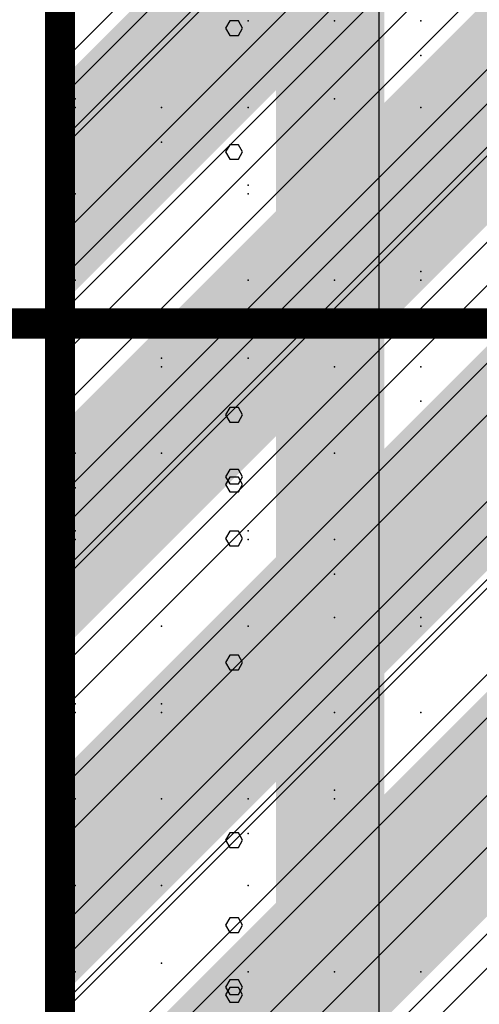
# Model space of a CAD drawing. Extents: x -2 to 113, y -136 to 16.
# Tile 188 of 256: x 49.65 to 51.21, y -67.95 to -64.6. Entities that reach past the tile are written whole.
import ezdxf

# ---------------------------------------------------------------- set-up
doc = ezdxf.new("R2010")
doc.units = 0
doc.header["$MEASUREMENT"] = 0
doc.linetypes.add('SOLID', pattern=[0])
doc.layers.get('0').update_dxf_attribs({"linetype": 'SOLID'})
for name, color, linetype in [('1', 7, 'SOLID'), ('10', 7, 'SOLID'), ('11', 7, 'SOLID'), ('12', 7, 'SOLID'), ('13', 7, 'SOLID'), ('14', 7, 'SOLID'), ('15', 7, 'SOLID'), ('16', 7, 'SOLID'), ('17', 7, 'SOLID'), ('18', 7, 'SOLID'), ('19', 7, 'SOLID'), ('2', 7, 'SOLID'), ('20', 7, 'SOLID'), ('21', 7, 'SOLID'), ('22', 7, 'SOLID'), ('23', 7, 'SOLID'), ('24', 7, 'SOLID'), ('25', 7, 'SOLID'), ('26', 7, 'SOLID'), ('27', 7, 'SOLID'), ('28', 7, 'SOLID'), ('29', 7, 'SOLID'), ('3', 7, 'SOLID'), ('30', 7, 'SOLID'), ('31', 7, 'SOLID'), ('32', 7, 'SOLID'), ('33', 7, 'SOLID'), ('34', 7, 'SOLID'), ('35', 7, 'SOLID'), ('36', 7, 'SOLID'), ('37', 7, 'SOLID'), ('38', 7, 'SOLID'), ('39', 7, 'SOLID'), ('4', 7, 'SOLID'), ('40', 7, 'SOLID'), ('41', 7, 'SOLID'), ('42', 7, 'SOLID'), ('43', 7, 'SOLID'), ('44', 7, 'SOLID'), ('45', 7, 'SOLID'), ('46', 7, 'SOLID'), ('47', 7, 'SOLID'), ('48', 7, 'SOLID'), ('49', 7, 'SOLID'), ('5', 7, 'SOLID'), ('50', 7, 'SOLID'), ('51', 7, 'SOLID'), ('52', 7, 'SOLID'), ('53', 7, 'SOLID'), ('54', 7, 'SOLID'), ('55', 7, 'SOLID'), ('56', 7, 'SOLID'), ('57', 7, 'SOLID'), ('58', 7, 'SOLID'), ('59', 7, 'SOLID'), ('6', 7, 'SOLID'), ('60', 7, 'SOLID'), ('61', 7, 'SOLID'), ('62', 7, 'SOLID'), ('63', 7, 'SOLID'), ('64', 7, 'SOLID'), ('65', 7, 'SOLID'), ('66', 7, 'SOLID'), ('67', 7, 'SOLID'), ('68', 7, 'SOLID'), ('7', 7, 'SOLID'), ('8', 7, 'SOLID'), ('9', 7, 'SOLID')]:
    doc.layers.add(name, color=color, linetype=linetype)

msp = doc.modelspace()

# ---------------------------------------------------------------- linework, layer by layer
at = {"color": 7, "linetype": 'SOLID', "const_width": 0.1029}
msp.add_lwpolyline([(49.7825, -13.1385), (49.7825, -125.6385)], dxfattribs=at)
at = {"color": 7}
msp.add_solid([(50.5178, -75.6385), (50.8854, -75.6385), (50.5178, -40.6385), (50.8854, -40.6385)], dxfattribs=at)
at = {"layer": '1', "color": 7, "linetype": 'SOLID', "const_width": 0.1029}
msp.add_lwpolyline([(49.7825, -13.1385), (49.7825, -125.6385)], dxfattribs=at)
at = {"layer": '1', "color": 7}
msp.add_solid([(50.5178, -70.6385), (50.8854, -70.6385), (50.5178, -50.6385), (50.8854, -50.6385)], dxfattribs=at)
at = {"layer": '10', "color": 7, "linetype": 'SOLID', "const_width": 0.1029}
msp.add_lwpolyline([(49.7825, -13.1385), (49.7825, -125.6385)], dxfattribs=at)
at = {"layer": '10', "color": 7}
for points in [[(49.7825, -64.815), (50.9589, -64.1091), (49.7825, -64.815), (50.7237, -63.8738)], [(50.9589, -64.815), (52.1354, -64.1091), (50.9589, -64.815), (51.9001, -63.8738)], [(49.7825, -64.815), (50.0178, -65.0503), (49.7825, -64.815), (50.9589, -64.1091)], [(50.9589, -64.815), (51.1942, -65.0503), (50.9589, -64.815), (52.1354, -64.1091)], [(49.7825, -64.815), (49.7825, -65.0503), (49.7825, -64.815), (50.0178, -65.0503)], [(50.9589, -64.815), (50.9589, -65.0503), (50.9589, -64.815), (50.7237, -65.0503)], [(50.9589, -64.815), (50.9589, -65.0503), (50.9589, -64.815), (51.1942, -65.0503)], [(49.7825, -65.9915), (50.9589, -65.2856), (49.7825, -65.9915), (50.7237, -65.0503)], [(49.7825, -65.0503), (50.0178, -65.0503), (49.7825, -65.0503), (49.7825, -65.2856)], [(50.9589, -65.2856), (50.9589, -65.0503), (50.9589, -65.2856), (50.7237, -65.0503)], [(50.9589, -65.9915), (52.1354, -65.2856), (50.9589, -65.9915), (51.9001, -65.0503)], [(50.9589, -65.0503), (51.1942, -65.0503), (50.9589, -65.0503), (50.9589, -65.2856)], [(49.7825, -65.9915), (50.0178, -66.2267), (49.7825, -65.9915), (50.9589, -65.2856)], [(50.9589, -65.9915), (51.1942, -66.2267), (50.9589, -65.9915), (52.1354, -65.2856)], [(49.7825, -65.9915), (49.7825, -66.2267), (49.7825, -65.9915), (50.0178, -66.2267)], [(50.9589, -65.9915), (50.9589, -66.2267), (50.9589, -65.9915), (50.7237, -66.2267)], [(50.9589, -65.9915), (50.9589, -66.2267), (50.9589, -65.9915), (51.1942, -66.2267)], [(49.7825, -67.1679), (50.9589, -66.462), (49.7825, -67.1679), (50.7237, -66.2267)], [(49.7825, -66.2267), (50.0178, -66.2267), (49.7825, -66.2267), (49.7825, -66.462)], [(50.9589, -66.462), (50.9589, -66.2267), (50.9589, -66.462), (50.7237, -66.2267)], [(50.9589, -67.1679), (52.1354, -66.462), (50.9589, -67.1679), (51.9001, -66.2267)], [(50.9589, -66.2267), (51.1942, -66.2267), (50.9589, -66.2267), (50.9589, -66.462)], [(49.7825, -67.1679), (50.0178, -67.4032), (49.7825, -67.1679), (50.9589, -66.462)], [(50.9589, -67.1679), (51.1942, -67.4032), (50.9589, -67.1679), (52.1354, -66.462)], [(49.7825, -67.1679), (49.7825, -67.4032), (49.7825, -67.1679), (50.0178, -67.4032)], [(50.9589, -67.1679), (50.9589, -67.4032), (50.9589, -67.1679), (50.7237, -67.4032)], [(50.9589, -67.1679), (50.9589, -67.4032), (50.9589, -67.1679), (51.1942, -67.4032)], [(49.7825, -68.3444), (50.9589, -67.6385), (49.7825, -68.3444), (50.7237, -67.4032)], [(49.7825, -67.4032), (50.0178, -67.4032), (49.7825, -67.4032), (49.7825, -67.6385)], [(50.9589, -67.6385), (50.9589, -67.4032), (50.9589, -67.6385), (50.7237, -67.4032)], [(50.9589, -68.3444), (52.1354, -67.6385), (50.9589, -68.3444), (51.9001, -67.4032)], [(50.9589, -67.4032), (51.1942, -67.4032), (50.9589, -67.4032), (50.9589, -67.6385)], [(49.7825, -68.3444), (50.0178, -68.5797), (49.7825, -68.3444), (50.9589, -67.6385)], [(50.9589, -68.3444), (51.1942, -68.5797), (50.9589, -68.3444), (52.1354, -67.6385)]]:
    msp.add_solid(points, dxfattribs=at)
at = {"layer": '11', "color": 7, "linetype": 'SOLID', "const_width": 0.1029}
msp.add_lwpolyline([(49.7825, -13.1385), (49.7825, -125.6385)], dxfattribs=at)
at = {"layer": '12', "color": 7, "linetype": 'SOLID', "const_width": 0.1029}
msp.add_lwpolyline([(49.7825, -13.1385), (49.7825, -125.6385)], dxfattribs=at)
at = {"layer": '12', "color": 7}
for p in [(49.8339, -64.8738), (50.4222, -65.1679), (51.0104, -65.462), (50.1281, -65.7562), (50.4222, -66.3444), (51.0104, -66.6385), (49.8339, -66.9326), (50.7163, -67.2267)]:
    msp.add_point(p, dxfattribs=at)
at = {"layer": '13', "color": 7, "linetype": 'SOLID', "const_width": 0.1029}
msp.add_lwpolyline([(49.7825, -13.1385), (49.7825, -125.6385)], dxfattribs=at)
at = {"layer": '14', "color": 7, "linetype": 'SOLID', "const_width": 0.1029}
msp.add_lwpolyline([(49.7825, -13.1385), (49.7825, -125.6385)], dxfattribs=at)
at = {"layer": '14', "color": 7}
for p in [(49.8339, -64.8738), (50.4222, -65.1679), (51.0104, -65.462), (50.1281, -65.7562), (50.4222, -66.3444), (51.0104, -66.6385), (49.8339, -66.9326), (50.7163, -67.2267)]:
    msp.add_point(p, dxfattribs=at)
at = {"layer": '15', "color": 7, "linetype": 'SOLID', "const_width": 0.1029}
msp.add_lwpolyline([(49.7825, -13.1385), (49.7825, -125.6385)], dxfattribs=at)
at = {"layer": '16', "color": 7, "linetype": 'SOLID', "const_width": 0.1029}
msp.add_lwpolyline([(49.7825, -13.1385), (49.7825, -125.6385)], dxfattribs=at)
at = {"layer": '16', "color": 7, "linetype": 'SOLID'}
for points in [[(49.7825, -64.8738), (54.1942, -60.462)], [(49.7825, -66.3444), (54.1942, -61.9326)], [(49.7825, -67.815), (54.1942, -63.4032)], [(50.4295, -68.6385), (54.1942, -64.8738)]]:
    msp.add_lwpolyline(points, dxfattribs=at)
at = {"layer": '16', "color": 7}
for p in [(51.0104, -64.7267), (50.1281, -65.0209), (50.4222, -65.6091), (51.0104, -65.9032), (49.8339, -66.1973), (50.7163, -66.4915), (50.4222, -67.3738)]:
    msp.add_point(p, dxfattribs=at)
at = {"layer": '17', "color": 7, "linetype": 'SOLID', "const_width": 0.1029}
msp.add_lwpolyline([(49.7825, -13.1385), (49.7825, -125.6385)], dxfattribs=at)
at = {"layer": '18', "color": 7, "linetype": 'SOLID', "const_width": 0.1029}
msp.add_lwpolyline([(49.7825, -13.1385), (49.7825, -125.6385)], dxfattribs=at)
at = {"layer": '18', "color": 7, "linetype": 'SOLID'}
for points in [[(50.8681, -125.6385), (50.8681, -55.6385)], [(50.4037, -64.6334), (50.3892, -64.6085), (50.3603, -64.6085), (50.3458, -64.6334), (50.3603, -64.6583), (50.3892, -64.6583), (50.4037, -64.6334)], [(50.4037, -66.3703), (50.3892, -66.3454), (50.3603, -66.3454), (50.3458, -66.3703), (50.3603, -66.3952), (50.3892, -66.3952), (50.4037, -66.3703)]]:
    msp.add_lwpolyline(points, dxfattribs=at)
at = {"layer": '19', "color": 7, "linetype": 'SOLID', "const_width": 0.1029}
msp.add_lwpolyline([(49.7825, -13.1385), (49.7825, -125.6385)], dxfattribs=at)
at = {"layer": '2', "color": 7, "linetype": 'SOLID', "const_width": 0.1029}
msp.add_lwpolyline([(49.7825, -13.1385), (49.7825, -125.6385)], dxfattribs=at)
at = {"layer": '2', "color": 7, "linetype": 'SOLID'}
for points in [[(50.8681, -125.6385), (50.8681, -64.1385)], [(50.4037, -66.1858), (50.3892, -66.1609), (50.3603, -66.1609), (50.3458, -66.1858), (50.3603, -66.2107), (50.3892, -66.2107), (50.4037, -66.1858)], [(50.4037, -67.9227), (50.3892, -67.8978), (50.3603, -67.8978), (50.3458, -67.9227), (50.3603, -67.9476), (50.3892, -67.9476), (50.4037, -67.9227)]]:
    msp.add_lwpolyline(points, dxfattribs=at)
at = {"layer": '20', "color": 7, "linetype": 'SOLID', "const_width": 0.1029}
msp.add_lwpolyline([(49.7825, -13.1385), (49.7825, -125.6385)], dxfattribs=at)
at = {"layer": '20', "color": 7}
for p in [(49.8339, -64.8738), (50.4222, -65.1679), (51.0104, -65.462), (50.1281, -65.7562), (50.4222, -66.3444), (51.0104, -66.6385), (49.8339, -66.9326), (50.7163, -67.2267)]:
    msp.add_point(p, dxfattribs=at)
at = {"layer": '21', "color": 7, "linetype": 'SOLID', "const_width": 0.1029}
msp.add_lwpolyline([(49.7825, -13.1385), (49.7825, -125.6385)], dxfattribs=at)
at = {"layer": '22', "color": 7, "linetype": 'SOLID', "const_width": 0.1029}
msp.add_lwpolyline([(49.7825, -13.1385), (49.7825, -125.6385)], dxfattribs=at)
at = {"layer": '22', "color": 7, "linetype": 'SOLID'}
for points in [[(50.8681, -125.6385), (50.8681, -45.6385)], [(50.4037, -65.0549), (50.3892, -65.03), (50.3603, -65.03), (50.3458, -65.0549), (50.3603, -65.0798), (50.3892, -65.0798), (50.4037, -65.0549)], [(50.4037, -66.7918), (50.3892, -66.7669), (50.3603, -66.7669), (50.3458, -66.7918), (50.3603, -66.8167), (50.3892, -66.8167), (50.4037, -66.7918)]]:
    msp.add_lwpolyline(points, dxfattribs=at)
at = {"layer": '23', "color": 7, "linetype": 'SOLID', "const_width": 0.1029}
msp.add_lwpolyline([(49.7825, -13.1385), (49.7825, -125.6385)], dxfattribs=at)
at = {"layer": '24', "color": 7, "linetype": 'SOLID', "const_width": 0.1029}
msp.add_lwpolyline([(49.7825, -13.1385), (49.7825, -125.6385)], dxfattribs=at)
at = {"layer": '24', "color": 7, "linetype": 'SOLID'}
for points in [[(50.8681, -125.6385), (50.8681, -60.6385)], [(50.4037, -66.1596), (50.3892, -66.1347), (50.3603, -66.1347), (50.3458, -66.1596), (50.3603, -66.1845), (50.3892, -66.1845), (50.4037, -66.1596)], [(50.4037, -67.8965), (50.3892, -67.8716), (50.3603, -67.8716), (50.3458, -67.8965), (50.3603, -67.9214), (50.3892, -67.9214), (50.4037, -67.8965)]]:
    msp.add_lwpolyline(points, dxfattribs=at)
at = {"layer": '25', "color": 7, "linetype": 'SOLID', "const_width": 0.1029}
msp.add_lwpolyline([(49.7825, -13.1385), (49.7825, -125.6385)], dxfattribs=at)
at = {"layer": '26', "color": 7, "linetype": 'SOLID', "const_width": 0.1029}
for points in [[(49.7825, -13.1385), (49.7825, -125.6385)], [(13.0178, -65.6385), (13.7531, -65.6385), (14.4884, -66.1422), (48.3119, -66.1422), (49.0472, -65.6385), (49.7825, -65.6385)], [(49.7825, -65.6385), (54.1942, -65.6385)]]:
    msp.add_lwpolyline(points, dxfattribs=at)
at = {"layer": '26', "color": 7, "linetype": 'SOLID'}
for points in [[(50.8681, -86.6385), (50.8681, -65.6385)], [(50.4037, -65.9488), (50.3892, -65.9239), (50.3603, -65.9239), (50.3458, -65.9488), (50.3603, -65.9737), (50.3892, -65.9737), (50.4037, -65.9488)], [(50.4037, -67.6858), (50.3892, -67.6609), (50.3603, -67.6609), (50.3458, -67.6858), (50.3603, -67.7107), (50.3892, -67.7107), (50.4037, -67.6858)]]:
    msp.add_lwpolyline(points, dxfattribs=at)
at = {"layer": '26', "color": 7}
for p in [(50.4222, -64.6091), (49.8339, -65.1973), (50.7163, -65.4915)]:
    msp.add_point(p, dxfattribs=at)
at = {"layer": '27', "color": 7, "linetype": 'SOLID', "const_width": 0.1029}
msp.add_lwpolyline([(49.7825, -13.1385), (49.7825, -125.6385)], dxfattribs=at)
at = {"layer": '27', "color": 7}
for p in [(50.7163, -64.6091), (50.4222, -65.4915), (49.8339, -66.0797), (50.7163, -66.3738), (50.1281, -66.6679), (50.1281, -67.5503), (50.7163, -67.8444)]:
    msp.add_point(p, dxfattribs=at)
at = {"layer": '28', "color": 7, "linetype": 'SOLID', "const_width": 0.1029}
msp.add_lwpolyline([(49.7825, -13.1385), (49.7825, -125.6385)], dxfattribs=at)
at = {"layer": '29', "color": 7, "linetype": 'SOLID', "const_width": 0.1029}
msp.add_lwpolyline([(49.7825, -13.1385), (49.7825, -125.6385)], dxfattribs=at)
at = {"layer": '29', "color": 7, "linetype": 'SOLID'}
for points in [[(50.8681, -95.6385), (50.8681, -60.1385)], [(50.4037, -65.6596), (50.3892, -65.6347), (50.3603, -65.6347), (50.3458, -65.6596), (50.3603, -65.6845), (50.3892, -65.6845), (50.4037, -65.6596)], [(50.4037, -67.3965), (50.3892, -67.3716), (50.3603, -67.3716), (50.3458, -67.3965), (50.3603, -67.4214), (50.3892, -67.4214), (50.4037, -67.3965)]]:
    msp.add_lwpolyline(points, dxfattribs=at)
at = {"layer": '3', "color": 7, "linetype": 'SOLID', "const_width": 0.1029}
msp.add_lwpolyline([(49.7825, -13.1385), (49.7825, -125.6385)], dxfattribs=at)
at = {"layer": '30', "color": 7, "linetype": 'SOLID', "const_width": 0.1029}
msp.add_lwpolyline([(49.7825, -13.1385), (49.7825, -125.6385)], dxfattribs=at)
at = {"layer": '30', "color": 7, "linetype": 'SOLID'}
for points in [[(50.8681, -85.6385), (50.8681, -55.6385)], [(49.7825, -65.9326), (54.1942, -61.5209)], [(49.7825, -67.4032), (54.1942, -62.9915)], [(49.7825, -68.8738), (54.1942, -64.462)], [(50.4037, -64.6334), (50.3892, -64.6085), (50.3603, -64.6085), (50.3458, -64.6334), (50.3603, -64.6583), (50.3892, -64.6583), (50.4037, -64.6334)], [(50.4037, -66.3703), (50.3892, -66.3454), (50.3603, -66.3454), (50.3458, -66.3703), (50.3603, -66.3952), (50.3892, -66.3952), (50.4037, -66.3703)]]:
    msp.add_lwpolyline(points, dxfattribs=at)
at = {"layer": '30', "color": 7}
for p in [(50.7163, -64.6091), (50.4222, -65.4915), (49.8339, -66.0797), (50.7163, -66.3738), (50.1281, -66.6679), (50.1281, -67.5503), (50.7163, -67.8444)]:
    msp.add_point(p, dxfattribs=at)
at = {"layer": '31', "color": 7, "linetype": 'SOLID', "const_width": 0.1029}
msp.add_lwpolyline([(49.7825, -13.1385), (49.7825, -125.6385)], dxfattribs=at)
at = {"layer": '31', "color": 7, "linetype": 'SOLID'}
for points in [[(49.7825, -65.3444), (54.1942, -60.9326)], [(49.7825, -66.815), (54.1942, -62.4032)], [(49.7825, -68.2856), (54.1942, -63.8738)]]:
    msp.add_lwpolyline(points, dxfattribs=at)
at = {"layer": '31', "color": 7}
for p in [(50.4222, -64.9032), (49.8339, -65.4915), (50.7163, -65.7856), (50.1281, -66.0797), (50.1281, -66.962), (50.7163, -67.2562), (49.8339, -67.5503), (50.4222, -67.8444)]:
    msp.add_point(p, dxfattribs=at)
at = {"layer": '32', "color": 7, "linetype": 'SOLID', "const_width": 0.1029}
msp.add_lwpolyline([(49.7825, -13.1385), (49.7825, -125.6385)], dxfattribs=at)
at = {"layer": '32', "color": 7, "linetype": 'SOLID'}
for points in [[(49.7825, -65.3444), (54.1942, -60.9326)], [(49.7825, -66.815), (54.1942, -62.4032)], [(49.7825, -68.2856), (54.1942, -63.8738)]]:
    msp.add_lwpolyline(points, dxfattribs=at)
at = {"layer": '32', "color": 7}
for p in [(50.4222, -64.9032), (49.8339, -65.4915), (50.7163, -65.7856), (50.1281, -66.0797), (50.1281, -66.962), (50.7163, -67.2562), (49.8339, -67.5503), (50.4222, -67.8444)]:
    msp.add_point(p, dxfattribs=at)
at = {"layer": '33', "color": 7, "linetype": 'SOLID', "const_width": 0.1029}
msp.add_lwpolyline([(49.7825, -13.1385), (49.7825, -125.6385)], dxfattribs=at)
at = {"layer": '33', "color": 7, "linetype": 'SOLID'}
for points in [[(49.7825, -65.3444), (54.1942, -60.9326)], [(49.7825, -66.815), (54.1942, -62.4032)], [(49.7825, -68.2856), (54.1942, -63.8738)]]:
    msp.add_lwpolyline(points, dxfattribs=at)
at = {"layer": '33', "color": 7}
for p in [(50.4222, -64.9032), (49.8339, -65.4915), (50.7163, -65.7856), (50.1281, -66.0797), (50.1281, -66.962), (50.7163, -67.2562), (49.8339, -67.5503), (50.4222, -67.8444)]:
    msp.add_point(p, dxfattribs=at)
at = {"layer": '34', "color": 7, "linetype": 'SOLID', "const_width": 0.1029}
msp.add_lwpolyline([(49.7825, -13.1385), (49.7825, -125.6385)], dxfattribs=at)
at = {"layer": '34', "color": 7, "linetype": 'SOLID'}
for points in [[(49.7825, -65.3444), (54.1942, -60.9326)], [(49.7825, -66.815), (54.1942, -62.4032)], [(49.7825, -68.2856), (54.1942, -63.8738)]]:
    msp.add_lwpolyline(points, dxfattribs=at)
at = {"layer": '34', "color": 7}
for p in [(50.4222, -64.9032), (49.8339, -65.4915), (50.7163, -65.7856), (50.1281, -66.0797), (50.1281, -66.962), (50.7163, -67.2562), (49.8339, -67.5503), (50.4222, -67.8444)]:
    msp.add_point(p, dxfattribs=at)
at = {"layer": '35', "color": 7, "linetype": 'SOLID', "const_width": 0.1029}
msp.add_lwpolyline([(49.7825, -13.1385), (49.7825, -125.6385)], dxfattribs=at)
at = {"layer": '35', "color": 7, "linetype": 'SOLID'}
for points in [[(49.7825, -65.3444), (54.1942, -60.9326)], [(49.7825, -66.815), (54.1942, -62.4032)], [(49.7825, -68.2856), (54.1942, -63.8738)]]:
    msp.add_lwpolyline(points, dxfattribs=at)
at = {"layer": '35', "color": 7}
for p in [(50.4222, -64.9032), (49.8339, -65.4915), (50.7163, -65.7856), (50.1281, -66.0797), (50.1281, -66.962), (50.7163, -67.2562), (49.8339, -67.5503), (50.4222, -67.8444)]:
    msp.add_point(p, dxfattribs=at)
at = {"layer": '36', "color": 7, "linetype": 'SOLID', "const_width": 0.1029}
msp.add_lwpolyline([(49.7825, -13.1385), (49.7825, -125.6385)], dxfattribs=at)
at = {"layer": '36', "color": 7, "linetype": 'SOLID'}
for points in [[(49.7825, -65.3444), (54.1942, -60.9326)], [(49.7825, -66.815), (54.1942, -62.4032)], [(49.7825, -68.2856), (54.1942, -63.8738)]]:
    msp.add_lwpolyline(points, dxfattribs=at)
at = {"layer": '36', "color": 7}
for p in [(50.4222, -64.9032), (49.8339, -65.4915), (50.7163, -65.7856), (50.1281, -66.0797), (50.1281, -66.962), (50.7163, -67.2562), (49.8339, -67.5503), (50.4222, -67.8444)]:
    msp.add_point(p, dxfattribs=at)
at = {"layer": '37', "color": 7, "linetype": 'SOLID', "const_width": 0.1029}
msp.add_lwpolyline([(49.7825, -13.1385), (49.7825, -125.6385)], dxfattribs=at)
at = {"layer": '37', "color": 7, "linetype": 'SOLID'}
for points in [[(49.7825, -65.3444), (54.1942, -60.9326)], [(49.7825, -66.815), (54.1942, -62.4032)], [(49.7825, -68.2856), (54.1942, -63.8738)]]:
    msp.add_lwpolyline(points, dxfattribs=at)
at = {"layer": '37', "color": 7}
for p in [(50.4222, -64.9032), (49.8339, -65.4915), (50.7163, -65.7856), (50.1281, -66.0797), (50.1281, -66.962), (50.7163, -67.2562), (49.8339, -67.5503), (50.4222, -67.8444)]:
    msp.add_point(p, dxfattribs=at)
at = {"layer": '38', "color": 7, "linetype": 'SOLID', "const_width": 0.1029}
msp.add_lwpolyline([(49.7825, -13.1385), (49.7825, -125.6385)], dxfattribs=at)
at = {"layer": '39', "color": 7, "linetype": 'SOLID', "const_width": 0.1029}
msp.add_lwpolyline([(49.7825, -13.1385), (49.7825, -125.6385)], dxfattribs=at)
at = {"layer": '39', "color": 7}
for p in [(50.4222, -64.6091), (51.0104, -64.9032), (49.8339, -65.1973), (50.7163, -65.4915), (50.4222, -66.3738), (49.8339, -66.962), (50.7163, -67.2562), (50.1281, -67.5503)]:
    msp.add_point(p, dxfattribs=at)
at = {"layer": '4', "color": 7, "linetype": 'SOLID', "const_width": 0.1029}
for points in [[(49.7825, -13.1385), (49.7825, -125.6385)], [(13.0178, -65.6385), (13.7531, -65.6385), (14.4884, -67.7819), (48.3119, -67.7819), (49.0472, -65.6385), (49.7825, -65.6385)], [(49.7825, -65.6385), (54.1942, -65.6385)]]:
    msp.add_lwpolyline(points, dxfattribs=at)
at = {"layer": '4', "color": 7, "linetype": 'SOLID'}
for points in [[(49.7825, -64.8738), (54.1942, -60.462)], [(49.7825, -65.6091), (54.1942, -61.1973)], [(50.4884, -65.6385), (54.1942, -61.9326)]]:
    msp.add_lwpolyline(points, dxfattribs=at)
at = {"layer": '4', "color": 7}
for p in [(50.1281, -65.7856), (50.7163, -66.0797), (49.8339, -66.3738), (50.4222, -66.6679), (51.0104, -66.962), (50.1281, -67.2562), (50.4222, -67.8444)]:
    msp.add_point(p, dxfattribs=at)
at = {"layer": '40', "color": 7, "linetype": 'SOLID', "const_width": 0.1029}
msp.add_lwpolyline([(49.7825, -13.1385), (49.7825, -125.6385)], dxfattribs=at)
at = {"layer": '41', "color": 7, "linetype": 'SOLID', "const_width": 0.1029}
msp.add_lwpolyline([(49.7825, -13.1385), (49.7825, -125.6385)], dxfattribs=at)
at = {"layer": '41', "color": 7}
for p in [(51.0104, -64.6091), (50.1281, -64.9032), (50.4222, -65.4915), (51.0104, -65.7856), (49.8339, -66.0797), (50.7163, -66.3738), (50.4222, -67.2562), (49.8339, -67.8444)]:
    msp.add_point(p, dxfattribs=at)
at = {"layer": '42', "color": 7, "linetype": 'SOLID', "const_width": 0.1029}
msp.add_lwpolyline([(49.7825, -13.1385), (49.7825, -125.6385)], dxfattribs=at)
at = {"layer": '43', "color": 7, "linetype": 'SOLID', "const_width": 0.1029}
msp.add_lwpolyline([(49.7825, -13.1385), (49.7825, -125.6385)], dxfattribs=at)
at = {"layer": '43', "color": 7, "linetype": 'SOLID'}
for points in [[(50.8681, -125.6385), (50.8681, -60.6385)], [(50.4037, -66.1596), (50.3892, -66.1347), (50.3603, -66.1347), (50.3458, -66.1596), (50.3603, -66.1845), (50.3892, -66.1845), (50.4037, -66.1596)], [(50.4037, -67.8965), (50.3892, -67.8716), (50.3603, -67.8716), (50.3458, -67.8965), (50.3603, -67.9214), (50.3892, -67.9214), (50.4037, -67.8965)]]:
    msp.add_lwpolyline(points, dxfattribs=at)
at = {"layer": '44', "color": 7, "linetype": 'SOLID', "const_width": 0.1029}
msp.add_lwpolyline([(49.7825, -13.1385), (49.7825, -125.6385)], dxfattribs=at)
at = {"layer": '45', "color": 7, "linetype": 'SOLID', "const_width": 0.1029}
for points in [[(49.7825, -13.1385), (49.7825, -125.6385)], [(13.0178, -65.6385), (49.7825, -65.6385)], [(49.7825, -65.6385), (54.1942, -65.6385)]]:
    msp.add_lwpolyline(points, dxfattribs=at)
at = {"layer": '45', "color": 7, "linetype": 'SOLID'}
for points in [[(49.7825, -65.3444), (54.1942, -60.9326)], [(50.9589, -65.6385), (54.1942, -62.4032)], [(50.8681, -75.6385), (50.8681, -65.6385)], [(50.4037, -65.9488), (50.3892, -65.9239), (50.3603, -65.9239), (50.3458, -65.9488), (50.3603, -65.9737), (50.3892, -65.9737), (50.4037, -65.9488)], [(50.4037, -67.6858), (50.3892, -67.6609), (50.3603, -67.6609), (50.3458, -67.6858), (50.3603, -67.7107), (50.3892, -67.7107), (50.4037, -67.6858)]]:
    msp.add_lwpolyline(points, dxfattribs=at)
at = {"layer": '45', "color": 7}
for p in [(50.4222, -64.6091), (51.0104, -64.9032), (49.8339, -65.1973), (50.7163, -65.4915)]:
    msp.add_point(p, dxfattribs=at)
at = {"layer": '46', "color": 7, "linetype": 'SOLID', "const_width": 0.1029}
for points in [[(49.7825, -13.1385), (49.7825, -125.6385)], [(13.0178, -65.6385), (49.7825, -65.6385)], [(49.7825, -65.6385), (54.1942, -65.6385)]]:
    msp.add_lwpolyline(points, dxfattribs=at)
at = {"layer": '46', "color": 7, "linetype": 'SOLID'}
for points in [[(49.7825, -65.3444), (54.1942, -60.9326)], [(50.9589, -65.6385), (54.1942, -62.4032)], [(50.8681, -75.6385), (50.8681, -65.6385)], [(50.4037, -65.9488), (50.3892, -65.9239), (50.3603, -65.9239), (50.3458, -65.9488), (50.3603, -65.9737), (50.3892, -65.9737), (50.4037, -65.9488)], [(50.4037, -67.6858), (50.3892, -67.6609), (50.3603, -67.6609), (50.3458, -67.6858), (50.3603, -67.7107), (50.3892, -67.7107), (50.4037, -67.6858)]]:
    msp.add_lwpolyline(points, dxfattribs=at)
at = {"layer": '46', "color": 7}
for p in [(50.4222, -64.6091), (51.0104, -64.9032), (49.8339, -65.1973), (50.7163, -65.4915)]:
    msp.add_point(p, dxfattribs=at)
at = {"layer": '47', "color": 7, "linetype": 'SOLID', "const_width": 0.1029}
for points in [[(49.7825, -13.1385), (49.7825, -125.6385)], [(13.0178, -65.6385), (13.7531, -65.6385), (14.4884, -86.1679), (48.3119, -86.1679), (49.0472, -65.6385), (49.7825, -65.6385)], [(49.7825, -65.6385), (54.1942, -65.6385)]]:
    msp.add_lwpolyline(points, dxfattribs=at)
at = {"layer": '47', "color": 7, "linetype": 'SOLID'}
for points in [[(50.8681, -75.6385), (50.8681, -65.6385)], [(50.4037, -65.9488), (50.3892, -65.9239), (50.3603, -65.9239), (50.3458, -65.9488), (50.3603, -65.9737), (50.3892, -65.9737), (50.4037, -65.9488)], [(50.4037, -67.6858), (50.3892, -67.6609), (50.3603, -67.6609), (50.3458, -67.6858), (50.3603, -67.7107), (50.3892, -67.7107), (50.4037, -67.6858)]]:
    msp.add_lwpolyline(points, dxfattribs=at)
at = {"layer": '47', "color": 7}
for p in [(50.7163, -64.6091), (50.4222, -65.4915)]:
    msp.add_point(p, dxfattribs=at)
at = {"layer": '48', "color": 7, "linetype": 'SOLID', "const_width": 0.1029}
msp.add_lwpolyline([(49.7825, -13.1385), (49.7825, -125.6385)], dxfattribs=at)
at = {"layer": '48', "color": 7}
msp.add_solid([(50.5178, -70.6385), (50.8854, -70.6385), (50.5178, -55.6385), (50.8854, -55.6385)], dxfattribs=at)
at = {"layer": '49', "color": 7, "linetype": 'SOLID', "const_width": 0.1029}
msp.add_lwpolyline([(49.7825, -13.1385), (49.7825, -125.6385)], dxfattribs=at)
at = {"layer": '49', "color": 7, "linetype": 'SOLID'}
for points in [[(49.7825, -64.7562), (54.1942, -60.3444)], [(49.7825, -65.4915), (54.1942, -61.0797)], [(49.7825, -66.2267), (54.1942, -61.815)], [(49.7825, -66.962), (54.1942, -62.5503)], [(49.7825, -67.6973), (54.1942, -63.2856)], [(49.7825, -68.4326), (54.1942, -64.0209)], [(49.7825, -69.1679), (54.1942, -64.7562)]]:
    msp.add_lwpolyline(points, dxfattribs=at)
at = {"layer": '5', "color": 7, "linetype": 'SOLID', "const_width": 0.1029}
msp.add_lwpolyline([(49.7825, -13.1385), (49.7825, -125.6385)], dxfattribs=at)
at = {"layer": '50', "color": 7, "linetype": 'SOLID', "const_width": 0.1029}
msp.add_lwpolyline([(49.7825, -13.1385), (49.7825, -125.6385)], dxfattribs=at)
at = {"layer": '50', "color": 7}
for p in [(50.7163, -64.8738), (50.4222, -65.7562), (49.8339, -66.3444), (50.7163, -66.6385), (50.1281, -66.9326), (50.1281, -67.815)]:
    msp.add_point(p, dxfattribs=at)
at = {"layer": '51', "color": 7, "linetype": 'SOLID', "const_width": 0.1029}
msp.add_lwpolyline([(49.7825, -13.1385), (49.7825, -125.6385)], dxfattribs=at)
at = {"layer": '52', "color": 7, "linetype": 'SOLID', "const_width": 0.1029}
for points in [[(49.7825, -13.1385), (49.7825, -125.6385)], [(13.0178, -65.6385), (49.7825, -65.6385)], [(49.7825, -65.6385), (54.1942, -65.6385)]]:
    msp.add_lwpolyline(points, dxfattribs=at)
at = {"layer": '52', "color": 7, "linetype": 'SOLID'}
for points in [[(49.7825, -65.3444), (54.1942, -60.9326)], [(50.9589, -65.6385), (54.1942, -62.4032)]]:
    msp.add_lwpolyline(points, dxfattribs=at)
at = {"layer": '52', "color": 7}
for p in [(50.4222, -64.6091), (51.0104, -64.9032), (49.8339, -65.1973), (50.7163, -65.4915), (50.1281, -65.7856), (50.7163, -66.0797), (49.8339, -66.3738), (50.4222, -66.6679), (51.0104, -66.962), (50.1281, -67.2562), (50.4222, -67.8444)]:
    msp.add_point(p, dxfattribs=at)
at = {"layer": '53', "color": 7, "linetype": 'SOLID', "const_width": 0.1029}
msp.add_lwpolyline([(49.7825, -13.1385), (49.7825, -125.6385)], dxfattribs=at)
at = {"layer": '54', "color": 7, "linetype": 'SOLID', "const_width": 0.1029}
msp.add_lwpolyline([(49.7825, -13.1385), (49.7825, -125.6385)], dxfattribs=at)
at = {"layer": '54', "color": 7, "linetype": 'SOLID'}
for points in [[(49.7825, -64.7562), (54.1942, -60.3444)], [(49.7825, -65.4915), (54.1942, -61.0797)], [(49.7825, -66.2267), (54.1942, -61.815)], [(49.7825, -66.962), (54.1942, -62.5503)], [(49.7825, -67.6973), (54.1942, -63.2856)], [(49.7825, -68.4326), (54.1942, -64.0209)], [(49.7825, -69.1679), (54.1942, -64.7562)]]:
    msp.add_lwpolyline(points, dxfattribs=at)
at = {"layer": '55', "color": 7, "linetype": 'SOLID', "const_width": 0.1029}
msp.add_lwpolyline([(49.7825, -13.1385), (49.7825, -125.6385)], dxfattribs=at)
at = {"layer": '56', "color": 7, "linetype": 'SOLID', "const_width": 0.1029}
msp.add_lwpolyline([(49.7825, -13.1385), (49.7825, -125.6385)], dxfattribs=at)
at = {"layer": '56', "color": 7}
for p in [(50.7163, -64.6091), (49.8339, -64.9032), (50.4222, -65.1973), (51.0104, -65.4915), (50.1281, -65.7856), (50.4222, -66.3738), (51.0104, -66.6679), (49.8339, -66.962), (50.7163, -67.2562)]:
    msp.add_point(p, dxfattribs=at)
at = {"layer": '57', "color": 7, "linetype": 'SOLID', "const_width": 0.1029}
for points in [[(49.7825, -13.1385), (49.7825, -125.6385)], [(13.0178, -65.6385), (49.7825, -65.6385)], [(49.7825, -65.6385), (54.1942, -65.6385)]]:
    msp.add_lwpolyline(points, dxfattribs=at)
at = {"layer": '57', "color": 7}
for p in [(50.1281, -65.7856), (50.7163, -66.0797), (49.8339, -66.3738), (50.4222, -66.6679), (51.0104, -66.962), (50.1281, -67.2562), (50.4222, -67.8444)]:
    msp.add_point(p, dxfattribs=at)
msp.add_solid([(50.5178, -65.6385), (50.8854, -65.6385), (50.5178, -40.6385), (50.8854, -40.6385)], dxfattribs=at)
at = {"layer": '58', "color": 7, "linetype": 'SOLID', "const_width": 0.1029}
msp.add_lwpolyline([(49.7825, -13.1385), (49.7825, -125.6385)], dxfattribs=at)
at = {"layer": '59', "color": 7, "linetype": 'SOLID', "const_width": 0.1029}
msp.add_lwpolyline([(49.7825, -13.1385), (49.7825, -125.6385)], dxfattribs=at)
at = {"layer": '59', "color": 7}
for points in [[(49.7825, -65.1091), (50.9589, -64.4032), (49.7825, -65.1091), (50.7237, -64.1679)], [(50.9589, -65.1091), (52.1354, -64.4032), (50.9589, -65.1091), (51.9001, -64.1679)], [(49.7825, -65.1091), (50.0178, -65.3444), (49.7825, -65.1091), (50.9589, -64.4032)], [(50.9589, -65.1091), (51.1942, -65.3444), (50.9589, -65.1091), (52.1354, -64.4032)], [(49.7825, -65.1091), (49.7825, -65.3444), (49.7825, -65.1091), (50.0178, -65.3444)], [(50.9589, -65.1091), (50.9589, -65.3444), (50.9589, -65.1091), (50.7237, -65.3444)], [(50.9589, -65.1091), (50.9589, -65.3444), (50.9589, -65.1091), (51.1942, -65.3444)], [(49.7825, -66.2856), (50.9589, -65.5797), (49.7825, -66.2856), (50.7237, -65.3444)], [(49.7825, -65.3444), (50.0178, -65.3444), (49.7825, -65.3444), (49.7825, -65.5797)], [(50.9589, -65.5797), (50.9589, -65.3444), (50.9589, -65.5797), (50.7237, -65.3444)], [(50.9589, -66.2856), (52.1354, -65.5797), (50.9589, -66.2856), (51.9001, -65.3444)], [(50.9589, -65.3444), (51.1942, -65.3444), (50.9589, -65.3444), (50.9589, -65.5797)], [(49.7825, -66.2856), (50.0178, -66.5209), (49.7825, -66.2856), (50.9589, -65.5797)], [(50.9589, -66.2856), (51.1942, -66.5209), (50.9589, -66.2856), (52.1354, -65.5797)], [(49.7825, -66.2856), (49.7825, -66.5209), (49.7825, -66.2856), (50.0178, -66.5209)], [(50.9589, -66.2856), (50.9589, -66.5209), (50.9589, -66.2856), (50.7237, -66.5209)], [(50.9589, -66.2856), (50.9589, -66.5209), (50.9589, -66.2856), (51.1942, -66.5209)], [(49.7825, -67.462), (50.9589, -66.7562), (49.7825, -67.462), (50.7237, -66.5209)], [(49.7825, -66.5209), (50.0178, -66.5209), (49.7825, -66.5209), (49.7825, -66.7562)], [(50.9589, -66.7562), (50.9589, -66.5209), (50.9589, -66.7562), (50.7237, -66.5209)], [(50.9589, -67.462), (52.1354, -66.7562), (50.9589, -67.462), (51.9001, -66.5209)], [(50.9589, -66.5209), (51.1942, -66.5209), (50.9589, -66.5209), (50.9589, -66.7562)], [(49.7825, -67.462), (50.0178, -67.6973), (49.7825, -67.462), (50.9589, -66.7562)], [(50.9589, -67.462), (51.1942, -67.6973), (50.9589, -67.462), (52.1354, -66.7562)], [(49.7825, -67.462), (49.7825, -67.6973), (49.7825, -67.462), (50.0178, -67.6973)], [(50.9589, -67.462), (50.9589, -67.6973), (50.9589, -67.462), (50.7237, -67.6973)], [(50.9589, -67.462), (50.9589, -67.6973), (50.9589, -67.462), (51.1942, -67.6973)], [(49.7825, -68.6385), (50.9589, -67.9326), (49.7825, -68.6385), (50.7237, -67.6973)], [(49.7825, -67.6973), (50.0178, -67.6973), (49.7825, -67.6973), (49.7825, -67.9326)], [(50.9589, -67.9326), (50.9589, -67.6973), (50.9589, -67.9326), (50.7237, -67.6973)], [(50.9589, -68.6385), (52.1354, -67.9326), (50.9589, -68.6385), (51.9001, -67.6973)], [(50.9589, -67.6973), (51.1942, -67.6973), (50.9589, -67.6973), (50.9589, -67.9326)], [(49.7825, -68.6385), (50.0178, -68.8738), (49.7825, -68.6385), (50.9589, -67.9326)], [(50.9589, -68.6385), (51.1942, -68.8738), (50.9589, -68.6385), (52.1354, -67.9326)]]:
    msp.add_solid(points, dxfattribs=at)
at = {"layer": '6', "color": 7, "linetype": 'SOLID', "const_width": 0.1029}
msp.add_lwpolyline([(49.7825, -13.1385), (49.7825, -125.6385)], dxfattribs=at)
at = {"layer": '6', "color": 7}
msp.add_solid([(50.5178, -80.6385), (50.8854, -80.6385), (50.5178, -55.6385), (50.8854, -55.6385)], dxfattribs=at)
at = {"layer": '60', "color": 7, "linetype": 'SOLID', "const_width": 0.1029}
msp.add_lwpolyline([(49.7825, -13.1385), (49.7825, -125.6385)], dxfattribs=at)
at = {"layer": '61', "color": 7, "linetype": 'SOLID', "const_width": 0.1029}
msp.add_lwpolyline([(49.7825, -13.1385), (49.7825, -125.6385)], dxfattribs=at)
at = {"layer": '61', "color": 7}
for p in [(50.4222, -64.6091), (49.8339, -65.1973), (50.7163, -65.4915), (50.1281, -65.7856), (50.1281, -66.6679), (50.7163, -66.962), (49.8339, -67.2562), (50.4222, -67.5503), (51.0104, -67.8444)]:
    msp.add_point(p, dxfattribs=at)
at = {"layer": '62', "color": 7, "linetype": 'SOLID', "const_width": 0.1029}
msp.add_lwpolyline([(49.7825, -13.1385), (49.7825, -125.6385)], dxfattribs=at)
at = {"layer": '63', "color": 7, "linetype": 'SOLID', "const_width": 0.1029}
msp.add_lwpolyline([(49.7825, -13.1385), (49.7825, -125.6385)], dxfattribs=at)
at = {"layer": '63', "color": 7}
for p in [(50.7163, -64.6091), (50.4222, -65.4915), (49.8339, -66.0797), (50.7163, -66.3738), (50.1281, -66.6679), (50.1281, -67.5503), (50.7163, -67.8444)]:
    msp.add_point(p, dxfattribs=at)
at = {"layer": '64', "color": 7, "linetype": 'SOLID', "const_width": 0.1029}
msp.add_lwpolyline([(49.7825, -13.1385), (49.7825, -125.6385)], dxfattribs=at)
at = {"layer": '65', "color": 7, "linetype": 'SOLID', "const_width": 0.1029}
msp.add_lwpolyline([(49.7825, -13.1385), (49.7825, -125.6385)], dxfattribs=at)
at = {"layer": '65', "color": 7}
for p in [(49.8339, -64.8738), (50.4222, -65.1679), (51.0104, -65.462), (50.1281, -65.7562), (50.4222, -66.3444), (51.0104, -66.6385), (49.8339, -66.9326), (50.7163, -67.2267)]:
    msp.add_point(p, dxfattribs=at)
at = {"layer": '66', "color": 7, "linetype": 'SOLID', "const_width": 0.1029}
msp.add_lwpolyline([(49.7825, -13.1385), (49.7825, -125.6385)], dxfattribs=at)
at = {"layer": '67', "color": 7, "linetype": 'SOLID', "const_width": 0.1029}
msp.add_lwpolyline([(49.7825, -13.1385), (49.7825, -125.6385)], dxfattribs=at)
at = {"layer": '67', "color": 7, "linetype": 'SOLID'}
for points in [[(49.7825, -65.0209), (54.1942, -60.6091)], [(49.7825, -65.7562), (54.1942, -61.3444)], [(49.7825, -66.4915), (54.1942, -62.0797)], [(49.7825, -67.2267), (54.1942, -62.815)], [(49.7825, -67.962), (54.1942, -63.5503)], [(49.7825, -68.6973), (54.1942, -64.2856)]]:
    msp.add_lwpolyline(points, dxfattribs=at)
at = {"layer": '68', "color": 7, "linetype": 'SOLID', "const_width": 0.1029}
msp.add_lwpolyline([(49.7825, -13.1385), (49.7825, -125.6385)], dxfattribs=at)
at = {"layer": '7', "color": 7, "linetype": 'SOLID', "const_width": 0.1029}
msp.add_lwpolyline([(49.7825, -13.1385), (49.7825, -125.6385)], dxfattribs=at)
at = {"layer": '8', "color": 7, "linetype": 'SOLID', "const_width": 0.1029}
msp.add_lwpolyline([(49.7825, -13.1385), (49.7825, -125.6385)], dxfattribs=at)
at = {"layer": '8', "color": 7, "linetype": 'SOLID'}
for points in [[(49.7825, -65.0503), (54.1942, -60.6385)], [(49.7825, -66.5209), (54.1942, -62.1091)], [(49.7825, -67.9915), (54.1942, -63.5797)]]:
    msp.add_lwpolyline(points, dxfattribs=at)
at = {"layer": '8', "color": 7}
for p in [(50.4222, -64.6091), (49.8339, -65.1973), (50.7163, -65.4915), (50.1281, -65.7856), (50.1281, -66.6679), (50.7163, -66.962), (49.8339, -67.2562), (50.4222, -67.5503), (51.0104, -67.8444)]:
    msp.add_point(p, dxfattribs=at)
at = {"layer": '9', "color": 7, "linetype": 'SOLID', "const_width": 0.1029}
msp.add_lwpolyline([(49.7825, -13.1385), (49.7825, -125.6385)], dxfattribs=at)

doc.saveas('drawing.dxf')
